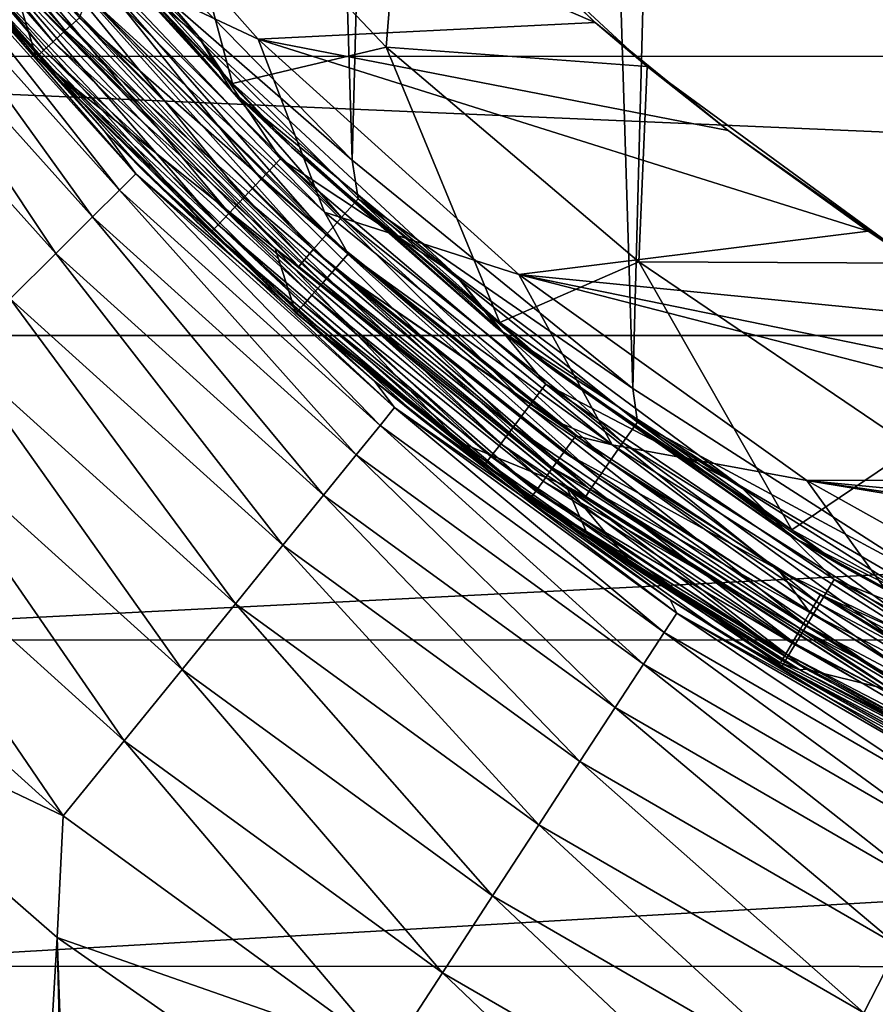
# Model space of a CAD drawing. Header units: metres. Extents: x -106 to 264, y -111 to 81.
# Tile 84 of 256: x -15.64 to -10.23, y -20.12 to -13.89. Entities that reach past the tile are written whole.
import ezdxf

# ---------------------------------------------------------------- set-up
doc = ezdxf.new("R2010")
doc.units = ezdxf.units.M
doc.layers.add('solid_20422013', color=7, linetype='CONTINUOUS')

msp = doc.modelspace()

# ---------------------------------------------------------------- linework, layer by layer
at = {"layer": 'solid_20422013'}
for points in [[(-9.836054, -17.453798, 77.639534), (-8.905396, 17.945469, 77.650429), (-10.889879, 16.816341, 77.625877)], [(-11.760089, -16.221264, 77.613556), (-10.889879, 16.816341, 77.625877), (-12.742365, 15.464354, 77.598511)], [(-9.836054, -17.453798, 77.639534), (-10.889879, 16.816341, 77.625877), (-11.760089, -16.221264, 77.613556)], [(-13.534998, -14.777183, 77.585495), (-12.742365, 15.464354, 77.598511), (-14.417938, 13.917345, 77.570068)], [(-11.760089, -16.221264, 77.613556), (-12.742365, 15.464354, 77.598511), (-13.534998, -14.777183, 77.585495)], [(-13.534998, -14.777183, 77.585495), (-14.417938, 13.917345, 77.570068), (-15.12478, -13.147527, 77.557014)], [(-16.873371, -12.249455, 51.848179), (-16.789288, -12.188413, 51.767784), (-15.350674, -13.956877, 51.767784)], [(-15.350674, -13.956877, 51.767784), (-16.789288, -12.188413, 51.767784), (-15.260953, -13.875302, 51.717224)], [(-16.937607, -12.296088, 51.952866), (-16.873371, -12.249455, 51.848179), (-15.427553, -14.026776, 51.848179)], [(-15.427553, -14.026776, 51.848179), (-16.873371, -12.249455, 51.848179), (-15.350674, -13.956877, 51.767784)], [(-16.977558, -12.32509, 52.074615), (-15.522812, -14.113385, 52.074615), (-16.990471, -12.334465, 52.204365)], [(-15.486284, -14.080174, 51.952866), (-16.977558, -12.32509, 52.074615), (-16.937607, -12.296088, 51.952866)], [(-15.486284, -14.080174, 51.952866), (-15.522812, -14.113385, 52.074615), (-16.977558, -12.32509, 52.074615)], [(-15.486284, -14.080174, 51.952866), (-16.937607, -12.296088, 51.952866), (-15.427553, -14.026776, 51.848179)], [(-14.512165, -13.987249, 49.000153), (-15.96102, -12.308205, 49.000153), (-15.502931, -13.168308, 48.987526)], [(-15.808592, -12.655075, 49.099998), (-15.96102, -12.308205, 49.000153), (-14.512165, -13.987249, 49.000153)], [(-15.522812, -14.113385, 52.074615), (-15.534618, -14.124121, 52.204365), (-16.990471, -12.334465, 52.204365)], [(-15.681536, -13.63571, 76.813728), (-16.990471, -12.334465, 52.204365), (-15.534618, -14.124121, 52.204365)], [(-15.601764, -12.352408, 53.567062), (-13.555618, -12.391302, 53.567062), (-11.998742, -13.905987, 53.567062)], [(-14.131177, -14.01109, 53.567062), (-15.601764, -12.352408, 53.567062), (-11.998742, -13.905987, 53.567062)], [(-15.349013, -13.437516, 51.700001), (-15.601764, -12.352408, 53.567062), (-14.131177, -14.01109, 53.567062)], [(-11.998742, -13.905987, 53.567062), (-13.555618, -12.391302, 53.567062), (-13.216, -12.754829, 52.927349)], [(23.010382, -12.530283, -18.503851), (21.266914, -14.117199, -18.280825), (-23.005219, -12.534482, -18.503262)], [(21.266914, -14.117199, -18.280825), (-21.264048, -14.119773, -18.280462), (-23.005219, -12.534482, -18.503262)], [(-14.761733, -12.538729, 51.221619), (-15.801947, -12.601632, 49.432518), (-14.291653, -14.291653, 49.432518)], [(-14.761733, -12.538729, 51.221619), (-14.291653, -14.291653, 49.432518), (-13.319524, -14.061251, 51.221619)], [(-14.761733, -12.538729, 51.221619), (-13.319524, -14.061251, 51.221619), (-13.216, -12.754829, 52.927349)], [(-14.318913, -14.318913, 49.239994), (-15.832088, -12.625669, 49.239994), (-15.808592, -12.655075, 49.099998)], [(-15.426364, -13.103271, 49.338165), (-15.832088, -12.625669, 49.239994), (-14.318913, -14.318913, 49.239994)], [(-14.291653, -14.291653, 49.432518), (-15.801947, -12.601632, 49.432518), (-15.426364, -13.103271, 49.338165)], [(-14.295605, -14.342182, 49.099998), (-15.808592, -12.655075, 49.099998), (-14.512165, -13.987249, 49.000153)], [(-14.318913, -14.318913, 49.239994), (-15.808592, -12.655075, 49.099998), (-14.295605, -14.342182, 49.099998)], [(-13.319524, -14.061251, 51.221619), (-11.668873, -14.183995, 52.927349), (-13.216, -12.754829, 52.927349)], [(-11.998742, -13.905987, 53.567062), (-13.216, -12.754829, 52.927349), (-11.668873, -14.183995, 52.927349)], [(-16.418461, -13.093286, 48.200001), (-15.886793, -13.733528, 23), (-15.101521, -14.592603, 23)], [(-14.849242, -14.849242, 48.200001), (-16.418461, -13.093286, 48.200001), (-15.101521, -14.592603, 23)], [(-15.989184, -13.581335, 48.383289), (-16.418461, -13.093286, 48.200001), (-14.849242, -14.849242, 48.200001)], [(-13.919221, -14.694343, 49.338165), (-15.426364, -13.103271, 49.338165), (-14.318913, -14.318913, 49.239994)], [(-14.291653, -14.291653, 49.432518), (-15.426364, -13.103271, 49.338165), (-13.919221, -14.694343, 49.338165)], [(-14.110519, -14.896295, 48.933891), (-15.502931, -13.168308, 48.987526), (-15.638376, -13.283357, 48.933891)], [(-14.512165, -13.987249, 49.000153), (-15.502931, -13.168308, 48.987526), (-13.988307, -14.767277, 48.987526)], [(-14.110519, -14.896295, 48.933891), (-13.988307, -14.767277, 48.987526), (-15.502931, -13.168308, 48.987526)], [(-15.094536, -13.417588, 77.541428), (-13.534998, -14.777183, 77.585495), (-15.12478, -13.147527, 77.557014)], [(-16.493074, -13.310966, 21.768116), (-15.008452, -14.964948, 21.768116), (-16.379496, -13.219301, 22.379227)], [(-16.379496, -13.219301, 22.379227), (-14.905098, -14.861893, 22.379227), (-15.886793, -13.733528, 23)], [(-15.008452, -14.964948, 21.768116), (-14.905098, -14.861893, 22.379227), (-16.379496, -13.219301, 22.379227)], [(-16.679718, -13.461599, 21.187397), (-15.178296, -15.134298, 21.187397), (-16.493074, -13.310966, 21.768116)], [(-15.178296, -15.134298, 21.187397), (-15.008452, -14.964948, 21.768116), (-16.493074, -13.310966, 21.768116)], [(-15.638376, -13.283357, 48.933891), (-15.760754, -13.387305, 48.840744), (-14.220942, -15.012865, 48.840744)], [(-14.110519, -14.896295, 48.933891), (-15.638376, -13.283357, 48.933891), (-14.220942, -15.012865, 48.840744)], [(-15.760754, -13.387305, 48.840744), (-15.863476, -13.474558, 48.713097), (-14.313627, -15.110713, 48.713097)], [(-14.220942, -15.012865, 48.840744), (-15.760754, -13.387305, 48.840744), (-14.313627, -15.110713, 48.713097)], [(-13.709725, -15.104611, 51.700001), (-15.349013, -13.437516, 51.700001), (-14.131177, -14.01109, 53.567062)], [(-15.20752, -13.738229, 51.700001), (-15.349013, -13.437516, 51.700001), (-13.709725, -15.104611, 51.700001)], [(-15.211829, -13.522878, 77.486847), (-13.602411, -15.13787, 77.515823), (-15.094536, -13.417588, 77.541428)], [(-15.094536, -13.417588, 77.541428), (-13.497524, -15.020009, 77.569969), (-13.534998, -14.777183, 77.585495)], [(-13.602411, -15.13787, 77.515823), (-13.497524, -15.020009, 77.569969), (-15.094536, -13.417588, 77.541428)], [(-16.934824, -13.667486, 20.651402), (-15.410438, -15.365767, 20.651402), (-16.679718, -13.461599, 21.187397)], [(-15.410438, -15.365767, 20.651402), (-15.178296, -15.134298, 21.187397), (-16.679718, -13.461599, 21.187397)], [(-15.863476, -13.474558, 48.713097), (-15.94101, -13.540417, 48.557827), (-14.383588, -15.184568, 48.557827)], [(-14.313627, -15.110713, 48.713097), (-15.863476, -13.474558, 48.713097), (-14.383588, -15.184568, 48.557827)], [(-15.94101, -13.540417, 48.557827), (-15.989184, -13.581335, 48.383289), (-14.427054, -15.230456, 48.383289)], [(-14.383588, -15.184568, 48.557827), (-15.94101, -13.540417, 48.557827), (-14.427054, -15.230456, 48.383289)], [(-15.320873, -13.621455, 77.394524), (-13.699923, -15.248217, 77.42392), (-15.211829, -13.522878, 77.486847)], [(-13.699923, -15.248217, 77.42392), (-13.602411, -15.13787, 77.515823), (-15.211829, -13.522878, 77.486847)], [(-14.427054, -15.230456, 48.383289), (-15.989184, -13.581335, 48.383289), (-14.849242, -14.849242, 48.200001)], [(-14.023079, -15.335779, 76.842094), (-15.681536, -13.63571, 76.813728), (-15.534618, -14.124121, 52.204365)], [(-15.515058, -13.801473, 76.961769), (-15.681536, -13.63571, 76.813728), (-14.023079, -15.335779, 76.842094)], [(-15.411949, -13.704597, 77.268997), (-13.781365, -15.341283, 77.298729), (-15.320873, -13.621455, 77.394524)], [(-13.781365, -15.341283, 77.298729), (-13.699923, -15.248217, 77.42392), (-15.320873, -13.621455, 77.394524)], [(-15.69915, -15.653644, 20.173351), (-15.410438, -15.365767, 20.651402), (-16.934824, -13.667486, 20.651402)], [(-14.905098, -14.861893, 22.379227), (-15.101521, -14.592603, 23), (-15.886793, -13.733528, 23)], [(-15.477711, -13.765594, 77.120361), (-13.84017, -15.409563, 77.150345), (-15.411949, -13.704597, 77.268997)], [(-13.84017, -15.409563, 77.150345), (-13.781365, -15.341283, 77.298729), (-15.411949, -13.704597, 77.268997)], [(-15.260953, -13.875302, 51.717224), (-15.20752, -13.738229, 51.700001), (-13.560688, -15.368023, 51.700001)], [(-15.20752, -13.738229, 51.700001), (-13.709725, -15.104611, 51.700001), (-13.560688, -15.368023, 51.700001)], [(-15.477711, -13.765594, 77.120361), (-15.515058, -13.801473, 76.961769), (-13.873565, -15.449722, 76.99189)], [(-13.873565, -15.449722, 76.99189), (-15.515058, -13.801473, 76.961769), (-14.023079, -15.335779, 76.842094)], [(-15.477711, -13.765594, 77.120361), (-13.873565, -15.449722, 76.99189), (-13.84017, -15.409563, 77.150345)], [(-15.350674, -13.956877, 51.767784), (-15.260953, -13.875302, 51.717224), (-13.64353, -15.462548, 51.716042)], [(-15.260953, -13.875302, 51.717224), (-13.560688, -15.368023, 51.700001), (-13.64353, -15.462548, 51.716042)], [(-14.131177, -14.01109, 53.567062), (-11.998742, -13.905987, 53.567062), (-11.157614, -14.588534, 53.567062)], [(-11.157614, -14.588534, 53.567062), (-11.998742, -13.905987, 53.567062), (-11.668873, -14.183995, 52.927349)], [(-15.427553, -14.026776, 51.848179), (-15.350674, -13.956877, 51.767784), (-13.722104, -15.551598, 51.763802)], [(-15.350674, -13.956877, 51.767784), (-13.64353, -15.462548, 51.716042), (-13.722104, -15.551598, 51.763802)], [(-12.881487, -15.502044, 49.000153), (-14.512165, -13.987249, 49.000153), (-13.988307, -14.767277, 48.987526)], [(-14.295605, -14.342182, 49.099998), (-14.512165, -13.987249, 49.000153), (-12.881487, -15.502044, 49.000153)], [(-14.131177, -14.01109, 53.567062), (-11.157614, -14.588534, 53.567062), (-10.271366, -15.224917, 53.567062)], [(-12.481489, -15.498706, 53.567062), (-14.131177, -14.01109, 53.567062), (-10.271366, -15.224917, 53.567062)], [(-13.709725, -15.104611, 51.700001), (-14.131177, -14.01109, 53.567062), (-12.481489, -15.498706, 53.567062)], [(-15.486284, -14.080174, 51.952866), (-15.427553, -14.026776, 51.848179), (-13.790573, -15.629195, 51.840866)], [(-15.427553, -14.026776, 51.848179), (-13.722104, -15.551598, 51.763802), (-13.790573, -15.629195, 51.840866)], [(-13.319524, -14.061251, 51.221619), (-14.291653, -14.291653, 49.432518), (-12.601632, -15.801947, 49.432518)], [(-13.319524, -14.061251, 51.221619), (-12.601632, -15.801947, 49.432518), (-11.721156, -15.418917, 51.221619)], [(-13.319524, -14.061251, 51.221619), (-11.721156, -15.418917, 51.221619), (-11.668873, -14.183995, 52.927349)], [(21.266914, -14.117199, -18.280825), (19.703514, -15.885834, -18.032259), (-21.264048, -14.119773, -18.280462)], [(19.703514, -15.885834, -18.032259), (-19.704161, -15.885006, -18.032375), (-21.264048, -14.119773, -18.280462)], [(-15.522812, -14.113385, 52.074615), (-13.879077, -15.729499, 52.065792), (-15.534618, -14.124121, 52.204365)], [(-15.534618, -14.124121, 52.204365), (-13.879077, -15.729499, 52.065792), (-13.891202, -15.743241, 52.204365)], [(-14.023079, -15.335779, 76.842094), (-15.534618, -14.124121, 52.204365), (-13.891202, -15.743241, 52.204365)], [(-15.486284, -14.080174, 51.952866), (-13.844314, -15.690101, 51.943356), (-15.522812, -14.113385, 52.074615)], [(-15.522812, -14.113385, 52.074615), (-13.844314, -15.690101, 51.943356), (-13.879077, -15.729499, 52.065792)], [(-15.486284, -14.080174, 51.952866), (-13.790573, -15.629195, 51.840866), (-13.844314, -15.690101, 51.943356)], [(-11.721156, -15.418917, 51.221619), (-9.968301, -15.426642, 52.927349), (-11.668873, -14.183995, 52.927349)], [(-11.157614, -14.588534, 53.567062), (-11.668873, -14.183995, 52.927349), (-9.968301, -15.426642, 52.927349)], [(-12.625669, -15.832088, 49.239994), (-14.318913, -14.318913, 49.239994), (-14.295605, -14.342182, 49.099998)], [(-13.919221, -14.694343, 49.338165), (-14.318913, -14.318913, 49.239994), (-12.625669, -15.832088, 49.239994)], [(-12.601632, -15.801947, 49.432518), (-14.291653, -14.291653, 49.432518), (-13.919221, -14.694343, 49.338165)], [(-12.603585, -15.849673, 49.099998), (-14.295605, -14.342182, 49.099998), (-12.881487, -15.502044, 49.000153)], [(-12.625669, -15.832088, 49.239994), (-14.295605, -14.342182, 49.099998), (-12.603585, -15.849673, 49.099998)], [(-14.905098, -14.861893, 22.379227), (-14.269859, -15.406853, 23), (-15.101521, -14.592603, 23)], [(-14.849242, -14.849242, 48.200001), (-15.101521, -14.592603, 23), (-14.269859, -15.406853, 23)], [(-10.271366, -15.224917, 53.567062), (-11.157614, -14.588534, 53.567062), (-9.968301, -15.426642, 52.927349)], [(-12.248888, -16.113136, 49.338165), (-13.919221, -14.694343, 49.338165), (-12.625669, -15.832088, 49.239994)], [(-12.601632, -15.801947, 49.432518), (-13.919221, -14.694343, 49.338165), (-12.248888, -16.113136, 49.338165)], [(-12.417231, -16.334587, 48.933891), (-13.988307, -14.767277, 48.987526), (-14.110519, -14.896295, 48.933891)], [(-12.881487, -15.502044, 49.000153), (-13.988307, -14.767277, 48.987526), (-12.309684, -16.193111, 48.987526)], [(-12.417231, -16.334587, 48.933891), (-12.309684, -16.193111, 48.987526), (-13.988307, -14.767277, 48.987526)], [(-13.497524, -15.020009, 77.569969), (-11.760089, -16.221264, 77.613556), (-13.534998, -14.777183, 77.585495)], [(-15.008452, -14.964948, 21.768116), (-13.358788, -16.454365, 21.768116), (-14.905098, -14.861893, 22.379227)], [(-14.905098, -14.861893, 22.379227), (-13.266793, -16.341053, 22.379227), (-14.269859, -15.406853, 23)], [(-13.358788, -16.454365, 21.768116), (-13.266793, -16.341053, 22.379227), (-14.905098, -14.861893, 22.379227)], [(-14.849242, -14.849242, 48.200001), (-14.269859, -15.406853, 23), (-13.394364, -16.173775, 23)], [(-13.093286, -16.418461, 48.200001), (-14.849242, -14.849242, 48.200001), (-13.394364, -16.173775, 23)], [(-14.427054, -15.230456, 48.383289), (-14.849242, -14.849242, 48.200001), (-13.093286, -16.418461, 48.200001)], [(-14.110519, -14.896295, 48.933891), (-14.220942, -15.012865, 48.840744), (-12.514401, -16.462414, 48.840744)], [(-12.417231, -16.334587, 48.933891), (-14.110519, -14.896295, 48.933891), (-12.514401, -16.462414, 48.840744)], [(-15.178296, -15.134298, 21.187397), (-13.509963, -16.64057, 21.187397), (-15.008452, -14.964948, 21.768116)], [(-13.509963, -16.64057, 21.187397), (-13.358788, -16.454365, 21.768116), (-15.008452, -14.964948, 21.768116)], [(-14.220942, -15.012865, 48.840744), (-14.313627, -15.110713, 48.713097), (-12.595965, -16.569708, 48.713097)], [(-12.514401, -16.462414, 48.840744), (-14.220942, -15.012865, 48.840744), (-12.595965, -16.569708, 48.713097)], [(-13.602411, -15.13787, 77.515823), (-11.822367, -16.562824, 77.544113), (-13.497524, -15.020009, 77.569969)], [(-13.497524, -15.020009, 77.569969), (-11.731201, -16.433874, 77.597824), (-11.760089, -16.221264, 77.613556)], [(-11.822367, -16.562824, 77.544113), (-11.731201, -16.433874, 77.597824), (-13.497524, -15.020009, 77.569969)], [(-14.313627, -15.110713, 48.713097), (-14.383588, -15.184568, 48.557827), (-12.65753, -16.650696, 48.557827)], [(-12.595965, -16.569708, 48.713097), (-14.313627, -15.110713, 48.713097), (-12.65753, -16.650696, 48.557827)], [(-11.890896, -16.576077, 51.700001), (-13.709725, -15.104611, 51.700001), (-12.481489, -15.498706, 53.567062)], [(-13.560688, -15.368023, 51.700001), (-13.709725, -15.104611, 51.700001), (-11.890896, -16.576077, 51.700001)], [(-15.410438, -15.365767, 20.651402), (-13.716588, -16.895077, 20.651402), (-15.178296, -15.134298, 21.187397)], [(-13.716588, -16.895077, 20.651402), (-13.509963, -16.64057, 21.187397), (-15.178296, -15.134298, 21.187397)], [(-14.383588, -15.184568, 48.557827), (-14.427054, -15.230456, 48.383289), (-12.695781, -16.701014, 48.383289)], [(-12.65753, -16.650696, 48.557827), (-14.383588, -15.184568, 48.557827), (-12.695781, -16.701014, 48.383289)], [(-13.699923, -15.248217, 77.42392), (-11.907121, -16.683556, 77.452606), (-13.602411, -15.13787, 77.515823)], [(-11.907121, -16.683556, 77.452606), (-11.822367, -16.562824, 77.544113), (-13.602411, -15.13787, 77.515823)], [(-12.695781, -16.701014, 48.383289), (-14.427054, -15.230456, 48.383289), (-13.093286, -16.418461, 48.200001)], [(-13.781365, -15.341283, 77.298729), (-11.977909, -16.785381, 77.327744), (-13.699923, -15.248217, 77.42392)], [(-11.977909, -16.785381, 77.327744), (-11.907121, -16.683556, 77.452606), (-13.699923, -15.248217, 77.42392)], [(-12.481489, -15.498706, 53.567062), (-10.271366, -15.224917, 53.567062), (-9.349225, -15.808689, 53.567062)], [(-9.349225, -15.808689, 53.567062), (-10.271366, -15.224917, 53.567062), (-9.968301, -15.426642, 52.927349)], [(-15.69915, -15.653644, 20.173351), (-13.973567, -17.211603, 20.173351), (-15.410438, -15.365767, 20.651402)], [(-13.973567, -17.211603, 20.173351), (-13.716588, -16.895077, 20.651402), (-15.410438, -15.365767, 20.651402)], [(-12.859061, -16.559698, 55.57988), (-14.023079, -15.335779, 76.842094), (-13.891202, -15.743241, 52.204365)], [(-12.859061, -16.559698, 55.57988), (-12.181253, -16.835667, 76.870316), (-14.023079, -15.335779, 76.842094)], [(-13.873565, -15.449722, 76.99189), (-14.023079, -15.335779, 76.842094), (-12.181253, -16.835667, 76.870316)], [(-13.84017, -15.409563, 77.150345), (-12.029019, -16.860085, 77.179596), (-13.781365, -15.341283, 77.298729)], [(-12.029019, -16.860085, 77.179596), (-11.977909, -16.785381, 77.327744), (-13.781365, -15.341283, 77.298729)], [(-12.242938, -16.429621, 51.700001), (-13.64353, -15.462548, 51.716042), (-13.560688, -15.368023, 51.700001)], [(-12.242938, -16.429621, 51.700001), (-13.560688, -15.368023, 51.700001), (-11.890896, -16.576077, 51.700001)], [(-13.266793, -16.341053, 22.379227), (-13.394364, -16.173775, 23), (-14.269859, -15.406853, 23)], [(-13.84017, -15.409563, 77.150345), (-13.873565, -15.449722, 76.99189), (-12.058043, -16.90402, 77.021286)], [(-13.84017, -15.409563, 77.150345), (-12.058043, -16.90402, 77.021286), (-12.029019, -16.860085, 77.179596)], [(-11.721156, -15.418917, 51.221619), (-12.601632, -15.801947, 49.432518), (-10.753139, -17.113523, 49.432518)], [(-11.721156, -15.418917, 51.221619), (-10.753139, -17.113523, 49.432518), (-9.985368, -16.59581, 51.221619)], [(-11.721156, -15.418917, 51.221619), (-9.985368, -16.59581, 51.221619), (-9.968301, -15.426642, 52.927349)], [(-12.058043, -16.90402, 77.021286), (-13.873565, -15.449722, 76.99189), (-12.181253, -16.835667, 76.870316)], [(-12.26716, -16.721697, 51.767197), (-13.722104, -15.551598, 51.763802), (-13.64353, -15.462548, 51.716042)], [(-12.119886, -16.519217, 51.700001), (-12.196479, -16.623783, 51.717087), (-13.64353, -15.462548, 51.716042)], [(-12.242938, -16.429621, 51.700001), (-12.119886, -16.519217, 51.700001), (-13.64353, -15.462548, 51.716042)], [(-12.196479, -16.623783, 51.717087), (-12.26716, -16.721697, 51.767197), (-13.64353, -15.462548, 51.716042)], [(-11.086921, -16.832298, 49.000153), (-12.881487, -15.502044, 49.000153), (-12.309684, -16.193111, 48.987526)], [(-12.603585, -15.849673, 49.099998), (-12.881487, -15.502044, 49.000153), (-11.086921, -16.832298, 49.000153)], [(-12.481489, -15.498706, 53.567062), (-9.349225, -15.808689, 53.567062), (-8.400418, -16.333403, 53.567062)], [(-12.481489, -15.498706, 53.567062), (-8.400418, -16.333403, 53.567062), (-7.421237, -16.800079, 53.567062)], [(-10.659078, -16.80179, 53.567062), (-12.481489, -15.498706, 53.567062), (-7.421237, -16.800079, 53.567062)], [(-11.890896, -16.576077, 51.700001), (-12.481489, -15.498706, 53.567062), (-10.659078, -16.80179, 53.567062)], [(-12.327822, -16.805731, 51.846897), (-13.790573, -15.629195, 51.840866), (-13.722104, -15.551598, 51.763802)], [(-12.26716, -16.721697, 51.767197), (-12.327822, -16.805731, 51.846897), (-13.722104, -15.551598, 51.763802)], [(-12.374316, -16.870138, 51.950745), (-13.844314, -15.690101, 51.943356), (-13.790573, -15.629195, 51.840866)], [(-12.327822, -16.805731, 51.846897), (-12.374316, -16.870138, 51.950745), (-13.790573, -15.629195, 51.840866)], [(-16.03731, -15.990823, 19.765039), (-14.274558, -17.582342, 19.765039), (-15.69915, -15.653644, 20.173351)], [(-14.274558, -17.582342, 19.765039), (-13.973567, -17.211603, 20.173351), (-15.69915, -15.653644, 20.173351)], [(-12.403463, -16.910515, 52.071632), (-13.879077, -15.729499, 52.065792), (-13.844314, -15.690101, 51.943356)], [(-12.374316, -16.870138, 51.950745), (-12.403463, -16.910515, 52.071632), (-13.844314, -15.690101, 51.943356)], [(-12.413271, -16.924101, 52.201298), (-13.891202, -15.743241, 52.204365), (-13.879077, -15.729499, 52.065792)], [(-12.859061, -16.559698, 55.57988), (-13.891202, -15.743241, 52.204365), (-12.413271, -16.924101, 52.201298)], [(-12.403463, -16.910515, 52.071632), (-12.413271, -16.924101, 52.201298), (-13.879077, -15.729499, 52.065792)], [(-10.753139, -17.113523, 49.432518), (-12.601632, -15.801947, 49.432518), (-12.248888, -16.113136, 49.338165)], [(-10.773649, -17.146166, 49.239994), (-12.625669, -15.832088, 49.239994), (-12.603585, -15.849673, 49.099998)], [(-12.248888, -16.113136, 49.338165), (-12.625669, -15.832088, 49.239994), (-10.773649, -17.146166, 49.239994)], [(-10.753723, -17.15867, 49.099998), (-12.603585, -15.849673, 49.099998), (-11.086921, -16.832298, 49.000153)], [(-10.773649, -17.146166, 49.239994), (-12.603585, -15.849673, 49.099998), (-10.753723, -17.15867, 49.099998)], [(19.703514, -15.885834, -18.032259), (-18.349037, -17.81085, -17.761715), (-19.704161, -15.885006, -18.032375)], [(19.703514, -15.885834, -18.032259), (18.345623, -17.816748, -17.760887), (-18.349037, -17.81085, -17.761715)], [(-16.416574, -16.368988, 19.436544), (-14.612135, -17.998144, 19.436544), (-16.03731, -15.990823, 19.765039)], [(-14.612135, -17.998144, 19.436544), (-14.274558, -17.582342, 19.765039), (-16.03731, -15.990823, 19.765039)], [(-10.434948, -17.343018, 49.338165), (-12.248888, -16.113136, 49.338165), (-10.773649, -17.146166, 49.239994)], [(-10.753139, -17.113523, 49.432518), (-12.248888, -16.113136, 49.338165), (-10.434948, -17.343018, 49.338165)], [(-13.266793, -16.341053, 22.379227), (-12.477724, -16.891016, 23), (-13.394364, -16.173775, 23)], [(-13.093286, -16.418461, 48.200001), (-13.394364, -16.173775, 23), (-12.477724, -16.891016, 23)], [(-10.578361, -17.581371, 48.933891), (-12.309684, -16.193111, 48.987526), (-12.417231, -16.334587, 48.933891)], [(-11.086921, -16.832298, 49.000153), (-12.309684, -16.193111, 48.987526), (-10.48674, -17.429098, 48.987526)], [(-10.578361, -17.581371, 48.933891), (-10.48674, -17.429098, 48.987526), (-12.309684, -16.193111, 48.987526)], [(-11.731201, -16.433874, 77.597824), (-9.836054, -17.453798, 77.639534), (-11.760089, -16.221264, 77.613556)], [(-16.827587, -16.778809, 19.195969), (-14.97797, -18.448753, 19.195969), (-16.416574, -16.368988, 19.436544)], [(-14.97797, -18.448753, 19.195969), (-14.612135, -17.998144, 19.436544), (-16.416574, -16.368988, 19.436544)], [(-13.358788, -16.454365, 21.768116), (-11.562221, -17.762836, 21.768116), (-13.266793, -16.341053, 22.379227)], [(-13.266793, -16.341053, 22.379227), (-11.482597, -17.640514, 22.379227), (-12.477724, -16.891016, 23)], [(-11.562221, -17.762836, 21.768116), (-11.482597, -17.640514, 22.379227), (-13.266793, -16.341053, 22.379227)], [(-12.417231, -16.334587, 48.933891), (-12.514401, -16.462414, 48.840744), (-10.661141, -17.718956, 48.840744)], [(-10.578361, -17.581371, 48.933891), (-12.417231, -16.334587, 48.933891), (-10.661141, -17.718956, 48.840744)], [(-13.093286, -16.418461, 48.200001), (-12.477724, -16.891016, 23), (-11.522755, -17.55637, 23)], [(-11.172673, -17.781208, 48.200001), (-13.093286, -16.418461, 48.200001), (-11.522755, -17.55637, 23)], [(-12.695781, -16.701014, 48.383289), (-13.093286, -16.418461, 48.200001), (-11.172673, -17.781208, 48.200001)], [(-12.242938, -16.429621, 51.700001), (-11.890896, -16.576077, 51.700001), (-12.119886, -16.519217, 51.700001)], [(-11.822367, -16.562824, 77.544113), (-9.894037, -17.779894, 77.570282), (-11.731201, -16.433874, 77.597824)], [(-11.731201, -16.433874, 77.597824), (-9.817739, -17.64147, 77.623596), (-9.836054, -17.453798, 77.639534)], [(-9.894037, -17.779894, 77.570282), (-9.817739, -17.64147, 77.623596), (-11.731201, -16.433874, 77.597824)], [(-13.509963, -16.64057, 21.187397), (-11.693064, -17.96385, 21.187397), (-13.358788, -16.454365, 21.768116)], [(-11.693064, -17.96385, 21.187397), (-11.562221, -17.762836, 21.768116), (-13.358788, -16.454365, 21.768116)], [(-12.514401, -16.462414, 48.840744), (-12.595965, -16.569708, 48.713097), (-10.730626, -17.83444, 48.713097)], [(-10.661141, -17.718956, 48.840744), (-12.514401, -16.462414, 48.840744), (-10.730626, -17.83444, 48.713097)], [(-12.859061, -16.559698, 55.57988), (-12.413271, -16.924101, 52.201298), (-12.050917, -17.13221, 57.881569)], [(-12.859061, -16.559698, 55.57988), (-12.050917, -17.13221, 57.881569), (-12.181253, -16.835667, 76.870316)], [(-10.837547, -17.367456, 51.700001), (-12.196479, -16.623783, 51.717087), (-12.119886, -16.519217, 51.700001)], [(-10.837547, -17.367456, 51.700001), (-12.119886, -16.519217, 51.700001), (-11.890896, -16.576077, 51.700001)], [(-11.907121, -16.683556, 77.452606), (-9.964972, -17.909494, 77.479141), (-11.822367, -16.562824, 77.544113)], [(-9.964972, -17.909494, 77.479141), (-9.894037, -17.779894, 77.570282), (-11.822367, -16.562824, 77.544113)], [(-12.595965, -16.569708, 48.713097), (-12.65753, -16.650696, 48.557827), (-10.783073, -17.921608, 48.557827)], [(-10.730626, -17.83444, 48.713097), (-12.595965, -16.569708, 48.713097), (-10.783073, -17.921608, 48.557827)], [(-10.639136, -17.636066, 51.717102), (-12.26716, -16.721697, 51.767197), (-12.196479, -16.623783, 51.717087)], [(-10.639136, -17.636066, 51.717102), (-12.196479, -16.623783, 51.717087), (-10.837547, -17.367456, 51.700001)], [(-9.925994, -17.820404, 51.700001), (-11.890896, -16.576077, 51.700001), (-10.659078, -16.80179, 53.567062)], [(-10.837547, -17.367456, 51.700001), (-11.890896, -16.576077, 51.700001), (-9.925994, -17.820404, 51.700001)], [(-9.985368, -16.59581, 51.221619), (-10.753139, -17.113523, 49.432518), (-8.769419, -18.209887, 49.432518)], [(-13.716588, -16.895077, 20.651402), (-11.871902, -18.238596, 20.651402), (-13.509963, -16.64057, 21.187397)], [(-11.871902, -18.238596, 20.651402), (-11.693064, -17.96385, 21.187397), (-13.509963, -16.64057, 21.187397)], [(-12.65753, -16.650696, 48.557827), (-12.695781, -16.701014, 48.383289), (-10.81566, -17.975767, 48.383289)], [(-10.783073, -17.921608, 48.557827), (-12.65753, -16.650696, 48.557827), (-10.81566, -17.975767, 48.383289)], [(-11.977909, -16.785381, 77.327744), (-10.024216, -18.018799, 77.354591), (-11.907121, -16.683556, 77.452606)], [(-10.024216, -18.018799, 77.354591), (-9.964972, -17.909494, 77.479141), (-11.907121, -16.683556, 77.452606)], [(-10.81566, -17.975767, 48.383289), (-12.695781, -16.701014, 48.383289), (-11.172673, -17.781208, 48.200001)], [(-10.699926, -17.740431, 51.767239), (-12.327822, -16.805731, 51.846897), (-12.26716, -16.721697, 51.767197)], [(-10.639136, -17.636066, 51.717102), (-10.699926, -17.740431, 51.767239), (-12.26716, -16.721697, 51.767197)], [(-16.827587, -16.778809, 19.195969), (-17.260204, -17.210173, 19.049246), (-15.363036, -18.923048, 19.049246)], [(-16.827587, -16.778809, 19.195969), (-15.363036, -18.923048, 19.049246), (-14.97797, -18.448753, 19.195969)], [(-10.752094, -17.82999, 51.846977), (-12.374316, -16.870138, 51.950745), (-12.327822, -16.805731, 51.846897)], [(-10.699926, -17.740431, 51.767239), (-10.752094, -17.82999, 51.846977), (-12.327822, -16.805731, 51.846897)], [(-12.029019, -16.860085, 77.179596), (-10.066992, -18.098989, 77.206673), (-11.977909, -16.785381, 77.327744)], [(-10.066992, -18.098989, 77.206673), (-10.024216, -18.018799, 77.354591), (-11.977909, -16.785381, 77.327744)], [(-10.659078, -16.80179, 53.567062), (-7.421237, -16.800079, 53.567062), (-6.408816, -17.211243, 53.567062)], [(-10.659078, -16.80179, 53.567062), (-6.408816, -17.211243, 53.567062), (-5.373648, -17.562702, 53.567062)], [(-10.659078, -16.80179, 53.567062), (-5.373648, -17.562702, 53.567062), (-4.326226, -17.850256, 53.567062)], [(-8.697514, -17.898361, 53.567062), (-10.659078, -16.80179, 53.567062), (-4.326226, -17.850256, 53.567062)], [(-9.925994, -17.820404, 51.700001), (-10.659078, -16.80179, 53.567062), (-8.697514, -17.898361, 53.567062)], [(-10.792071, -17.898623, 51.950863), (-12.403463, -16.910515, 52.071632), (-12.374316, -16.870138, 51.950745)], [(-10.752094, -17.82999, 51.846977), (-10.792071, -17.898623, 51.950863), (-12.374316, -16.870138, 51.950745)], [(-10.662866, -17.99469, 61.252907), (-10.18032, -18.115582, 76.896225), (-12.181253, -16.835667, 76.870316)], [(-12.058043, -16.90402, 77.021286), (-12.181253, -16.835667, 76.870316), (-10.18032, -18.115582, 76.896225)], [(-11.781144, -17.311337, 58.591423), (-10.662866, -17.99469, 61.252907), (-12.181253, -16.835667, 76.870316)], [(-12.050917, -17.13221, 57.881569), (-11.781144, -17.311337, 58.591423), (-12.181253, -16.835667, 76.870316)], [(-12.029019, -16.860085, 77.179596), (-12.058043, -16.90402, 77.021286), (-10.091281, -18.146151, 77.048477)], [(-12.029019, -16.860085, 77.179596), (-10.091281, -18.146151, 77.048477), (-10.066992, -18.098989, 77.206673)], [(-9.153695, -17.957058, 49.000153), (-11.086921, -16.832298, 49.000153), (-10.48674, -17.429098, 48.987526)], [(-10.753723, -17.15867, 49.099998), (-11.086921, -16.832298, 49.000153), (-9.153695, -17.957058, 49.000153)], [(-13.973567, -17.211603, 20.173351), (-12.09432, -18.580294, 20.173351), (-13.716588, -16.895077, 20.651402)], [(-12.09432, -18.580294, 20.173351), (-11.871902, -18.238596, 20.651402), (-13.716588, -16.895077, 20.651402)], [(-11.482597, -17.640514, 22.379227), (-11.522755, -17.55637, 23), (-12.477724, -16.891016, 23)], [(-10.817122, -17.941629, 52.071789), (-12.413271, -16.924101, 52.201298), (-12.403463, -16.910515, 52.071632)], [(-10.817122, -17.941629, 52.071789), (-10.825536, -17.956072, 52.201488), (-12.413271, -16.924101, 52.201298)], [(-10.704062, -17.99925, 57.794998), (-12.413271, -16.924101, 52.201298), (-10.825536, -17.956072, 52.201488)], [(-10.704062, -17.99925, 57.794998), (-12.050917, -17.13221, 57.881569), (-12.413271, -16.924101, 52.201298)], [(-10.792071, -17.898623, 51.950863), (-10.817122, -17.941629, 52.071789), (-12.403463, -16.910515, 52.071632)], [(-10.091281, -18.146151, 77.048477), (-12.058043, -16.90402, 77.021286), (-10.18032, -18.115582, 76.896225)], [(-8.769419, -18.209887, 49.432518), (-10.753139, -17.113523, 49.432518), (-10.434948, -17.343018, 49.338165)], [(-10.704062, -17.99925, 57.794998), (-11.781144, -17.311337, 58.591423), (-12.050917, -17.13221, 57.881569)], [(-8.786146, -18.244619, 49.239994), (-10.773649, -17.146166, 49.239994), (-10.753723, -17.15867, 49.099998)], [(-10.434948, -17.343018, 49.338165), (-10.773649, -17.146166, 49.239994), (-8.786146, -18.244619, 49.239994)], [(-8.769186, -18.252777, 49.099998), (-10.753723, -17.15867, 49.099998), (-9.153695, -17.957058, 49.000153)], [(-8.786146, -18.244619, 49.239994), (-10.753723, -17.15867, 49.099998), (-8.769186, -18.252777, 49.099998)], [(-15.363036, -18.923048, 19.049246), (-17.260204, -17.210173, 19.049246), (-17.392418, -17.956806, 19)], [(-14.274558, -17.582342, 19.765039), (-12.354832, -18.980513, 19.765039), (-13.973567, -17.211603, 20.173351)], [(-12.354832, -18.980513, 19.765039), (-12.09432, -18.580294, 20.173351), (-13.973567, -17.211603, 20.173351)], [(-10.704062, -17.99925, 57.794998), (-10.662866, -17.99469, 61.252907), (-11.781144, -17.311337, 58.591423)], [(-10.5734, -17.52421, 51.700001), (-10.837547, -17.367456, 51.700001), (-9.925994, -17.820404, 51.700001)], [(-10.5734, -17.52421, 51.700001), (-10.639136, -17.636066, 51.717102), (-10.837547, -17.367456, 51.700001)], [(-8.498668, -18.36957, 49.338165), (-10.434948, -17.343018, 49.338165), (-8.786146, -18.244619, 49.239994)], [(-8.769419, -18.209887, 49.432518), (-10.434948, -17.343018, 49.338165), (-8.498668, -18.36957, 49.338165)], [(-8.615469, -18.622032, 48.933891), (-10.48674, -17.429098, 48.987526), (-10.578361, -17.581371, 48.933891)], [(-9.153695, -17.957058, 49.000153), (-10.48674, -17.429098, 48.987526), (-8.54085, -18.460745, 48.987526)], [(-8.615469, -18.622032, 48.933891), (-8.54085, -18.460745, 48.987526), (-10.48674, -17.429098, 48.987526)], [(-11.482597, -17.640514, 22.379227), (-10.53239, -18.167795, 23), (-11.522755, -17.55637, 23)], [(-11.172673, -17.781208, 48.200001), (-11.522755, -17.55637, 23), (-10.53239, -18.167795, 23)], [(-10.5734, -17.52421, 51.700001), (-8.990232, -18.491112, 51.717026), (-10.639136, -17.636066, 51.717102)], [(-9.354521, -18.175592, 51.700001), (-10.5734, -17.52421, 51.700001), (-9.925994, -17.820404, 51.700001)], [(-9.354521, -18.175592, 51.700001), (-8.990232, -18.491112, 51.717026), (-10.5734, -17.52421, 51.700001)], [(-14.612135, -17.998144, 19.436544), (-12.64701, -19.42938, 19.436544), (-14.274558, -17.582342, 19.765039)], [(-12.64701, -19.42938, 19.436544), (-12.354832, -18.980513, 19.765039), (-14.274558, -17.582342, 19.765039)], [(-10.578361, -17.581371, 48.933891), (-10.661141, -17.718956, 48.840744), (-8.682889, -18.767757, 48.840744)], [(-8.615469, -18.622032, 48.933891), (-10.578361, -17.581371, 48.933891), (-8.682889, -18.767757, 48.840744)], [(-11.562221, -17.762836, 21.768116), (-9.638506, -18.875977, 21.768116), (-11.482597, -17.640514, 22.379227)], [(-11.482597, -17.640514, 22.379227), (-9.572131, -18.745989, 22.379227), (-10.53239, -18.167795, 23)], [(-9.638506, -18.875977, 21.768116), (-9.572131, -18.745989, 22.379227), (-11.482597, -17.640514, 22.379227)], [(-10.639136, -17.636066, 51.717102), (-9.040485, -18.600798, 51.766998), (-10.699926, -17.740431, 51.767239)], [(-10.639136, -17.636066, 51.717102), (-8.990232, -18.491112, 51.717026), (-9.040485, -18.600798, 51.766998)], [(-10.699926, -17.740431, 51.767239), (-9.083635, -18.694977, 51.846512), (-10.752094, -17.82999, 51.846977)], [(-10.661141, -17.718956, 48.840744), (-10.730626, -17.83444, 48.713097), (-8.739481, -18.890078, 48.713097)], [(-10.699926, -17.740431, 51.767239), (-9.040485, -18.600798, 51.766998), (-9.083635, -18.694977, 51.846512)], [(-8.682889, -18.767757, 48.840744), (-10.661141, -17.718956, 48.840744), (-8.739481, -18.890078, 48.713097)], [(-11.693064, -17.96385, 21.187397), (-9.747581, -19.089588, 21.187397), (-11.562221, -17.762836, 21.768116)], [(-9.747581, -19.089588, 21.187397), (-9.638506, -18.875977, 21.768116), (-11.562221, -17.762836, 21.768116)], [(-11.172673, -17.781208, 48.200001), (-10.53239, -18.167795, 23), (-9.509671, -18.723412, 23)], [(-9.111559, -18.920345, 48.200001), (-11.172673, -17.781208, 48.200001), (-9.509671, -18.723412, 23)], [(-10.81566, -17.975767, 48.383289), (-11.172673, -17.781208, 48.200001), (-9.111559, -18.920345, 48.200001)], [(18.345623, -17.816748, -17.760887), (-17.210392, -19.873657, -17.471807), (-18.349037, -17.81085, -17.761715)], [(18.345623, -17.816748, -17.760887), (17.20516, -19.884491, -17.470285), (-17.210392, -19.873657, -17.471807)], [(-10.752094, -17.82999, 51.846977), (-9.116738, -18.767227, 51.950134), (-10.792071, -17.898623, 51.950863)], [(-10.730626, -17.83444, 48.713097), (-10.783073, -17.921608, 48.557827), (-8.782196, -18.982407, 48.557827)], [(-10.752094, -17.82999, 51.846977), (-9.083635, -18.694977, 51.846512), (-9.116738, -18.767227, 51.950134)], [(-8.739481, -18.890078, 48.713097), (-10.730626, -17.83444, 48.713097), (-8.782196, -18.982407, 48.557827)], [(-10.792071, -17.898623, 51.950863), (-9.137535, -18.812618, 52.070805), (-10.817122, -17.941629, 52.071789)], [(-10.783073, -17.921608, 48.557827), (-10.81566, -17.975767, 48.383289), (-8.808736, -19.03977, 48.383289)], [(-10.792071, -17.898623, 51.950863), (-9.116738, -18.767227, 51.950134), (-9.137535, -18.812618, 52.070805)], [(-8.782196, -18.982407, 48.557827), (-10.783073, -17.921608, 48.557827), (-8.808736, -19.03977, 48.383289)], [(-15.363036, -18.923048, 19.049246), (-17.392418, -17.956806, 19), (-15.40181, -19.691759, 19)], [(-15.65876, -24.036444, 19), (-15.40181, -19.691759, 19), (-17.392418, -17.956806, 19)], [(-11.871902, -18.238596, 20.651402), (-9.896663, -19.38155, 20.651402), (-11.693064, -17.96385, 21.187397)], [(-9.896663, -19.38155, 20.651402), (-9.747581, -19.089588, 21.187397), (-11.693064, -17.96385, 21.187397)], [(-10.817122, -17.941629, 52.071789), (-9.144608, -18.828054, 52.200287), (-10.825536, -17.956072, 52.201488)], [(-9.279222, -18.756668, 57.738422), (-10.825536, -17.956072, 52.201488), (-9.144608, -18.828054, 52.200287)], [(-9.279222, -18.756668, 57.738422), (-10.704062, -17.99925, 57.794998), (-10.825536, -17.956072, 52.201488)], [(-10.817122, -17.941629, 52.071789), (-9.137535, -18.812618, 52.070805), (-9.144608, -18.828054, 52.200287)], [(-8.808736, -19.03977, 48.383289), (-10.81566, -17.975767, 48.383289), (-9.111559, -18.920345, 48.200001)], [(-10.704062, -17.99925, 57.794998), (-9.594296, -18.565126, 63.420937), (-10.662866, -17.99469, 61.252907)], [(-10.662866, -17.99469, 61.252907), (-9.594296, -18.565126, 63.420937), (-10.18032, -18.115582, 76.896225)], [(-14.97797, -18.448753, 19.195969), (-12.963645, -19.915823, 19.195969), (-14.612135, -17.998144, 19.436544)], [(-12.963645, -19.915823, 19.195969), (-12.64701, -19.42938, 19.436544), (-14.612135, -17.998144, 19.436544)], [(-9.279222, -18.756668, 57.738422), (-9.594296, -18.565126, 63.420937), (-10.704062, -17.99925, 57.794998)], [(-9.572131, -18.745989, 22.379227), (-9.509671, -18.723412, 23), (-10.53239, -18.167795, 23)], [(-12.09432, -18.580294, 20.173351), (-10.082076, -19.744661, 20.173351), (-11.871902, -18.238596, 20.651402)], [(-10.082076, -19.744661, 20.173351), (-9.896663, -19.38155, 20.651402), (-11.871902, -18.238596, 20.651402)], [(-14.97797, -18.448753, 19.195969), (-15.363036, -18.923048, 19.049246), (-13.296926, -20.427835, 19.049246)], [(-14.97797, -18.448753, 19.195969), (-13.296926, -20.427835, 19.049246), (-12.963645, -19.915823, 19.195969)], [(-12.354832, -18.980513, 19.765039), (-10.299244, -20.169962, 19.765039), (-12.09432, -18.580294, 20.173351)], [(-10.299244, -20.169962, 19.765039), (-10.082076, -19.744661, 20.173351), (-12.09432, -18.580294, 20.173351)], [(-13.296926, -20.427835, 19.049246), (-15.363036, -18.923048, 19.049246), (-15.40181, -19.691759, 19)], [(-12.64701, -19.42938, 19.436544), (-10.542809, -20.646957, 19.436544), (-12.354832, -18.980513, 19.765039)], [(-10.542809, -20.646957, 19.436544), (-10.299244, -20.169962, 19.765039), (-12.354832, -18.980513, 19.765039)], [(-12.963645, -19.915823, 19.195969), (-10.806763, -21.163883, 19.195969), (-12.64701, -19.42938, 19.436544)], [(-10.806763, -21.163883, 19.195969), (-10.542809, -20.646957, 19.436544), (-12.64701, -19.42938, 19.436544)], [(-15.65876, -24.036444, 19), (-15.239114, -26.390728, 19), (-15.40181, -19.691759, 19)], [(-13.296926, -20.427835, 19.049246), (-15.40181, -19.691759, 19), (-13.226239, -21.213316, 19)], [(-15.078767, -28.81238, 19), (-13.226239, -21.213316, 19), (-15.40181, -19.691759, 19)], [(-15.239114, -26.390728, 19), (-15.078767, -28.81238, 19), (-15.40181, -19.691759, 19)], [(-10.299244, -20.169962, 19.765039), (-8.130398, -21.137606, 19.765039), (-10.082076, -19.744661, 20.173351)], [(17.20516, -19.884491, -17.470285), (-16.305061, -22.052233, -17.165628), (-17.210392, -19.873657, -17.471807)], [(17.20516, -19.884491, -17.470285), (16.300222, -22.066586, -17.16361), (-16.305061, -22.052233, -17.165628)], [(-12.963645, -19.915823, 19.195969), (-13.296926, -20.427835, 19.049246), (-11.084593, -21.707981, 19.049246)], [(-12.963645, -19.915823, 19.195969), (-11.084593, -21.707981, 19.049246), (-10.806763, -21.163883, 19.195969)]]:
    msp.add_3dface(points, dxfattribs=at)

doc.saveas('drawing.dxf')
